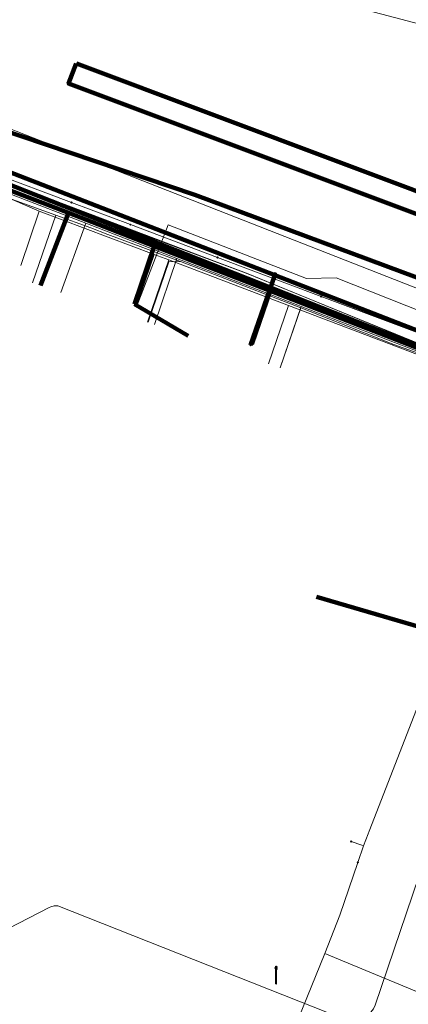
# Model space of a CAD drawing. Extents: x 152558 to 154479, y 462974 to 463683.
# Tile 117 of 256: x 153073 to 153091, y 463614 to 463660. Entities that reach past the tile are written whole.
import ezdxf
from ezdxf.lldxf.tags import DXFTag

# ---------------------------------------------------------------- set-up
doc = ezdxf.new("R2010")
doc.units = 0
doc.header["$LTSCALE"] = 0.2
doc.layers.get('0').update_dxf_attribs({"linetype": 'CONTINUOUS'})
for name, color, linetype, lineweight in [('B-RO-KL-DATA_COAXIAAL_17_ZIGGO BV-G', 90, 'KL-DATA-N', 18), ('B-RO-KL-DATA_COAXIAAL_7_ZIGGO BV-G', 90, 'KL-DATA-N', 18), ('B-RO-KL-DATA_DUCT_ZIGGO BV-G', 90, 'CONTINUOUS', 100), ('B-RO-KL-DATA_EUROFIBER NEDERLAND BV-G', 90, 'KL-DATA-N', 18), ('B-RO-KL-DATA_HULPSTUK_KPN BV-S', 90, 'CONTINUOUS', 25), ('B-RO-KL-DATA_HULPSTUK_REGGEFIBER OPERATOR BV-S', 90, 'CONTINUOUS', 25), ('B-RO-KL-DATA_KABELBED_KPN BV-G', 90, 'CONTINUOUS', 100), ('B-RO-KL-DATA_KABELBED_ZIGGO BV-G', 90, 'CONTINUOUS', 100), ('B-RO-KL-DATA_REGGEFIBER OPERATOR BV-G', 90, 'KL-DATA-N', 18), ('B-RO-KL-DATA_STEDIN NETBEHEER BV-G', 90, 'KL-DATA-N', 18), ('B-RO-KL-ET_LS_400 V_STEDIN NETBEHEER BV-G', 190, 'KL-LS-N', 18), ('B-RO-KL-ET_LS_GEMEENTE AMERSFOORT-S', 190, 'CONTINUOUS', 25), ('B-RO-KL-ET_LS_KABELBED_GEMEENTE AMERSFOORT-G', 190, 'CONTINUOUS', 100), ('B-RO-KL-GAS_LD_PE_32_0.1 BAR_STEDIN NETBEHEER BV-G', 50, 'KL-GAS-LD-N', 18), ('B-RO-KL-GAS_LD_PE_40_0.1 BAR_STEDIN NETBEHEER BV-G', 50, 'KL-GAS-LD-N', 18), ('B-RO-KL-GAS_LD_PVC_160_0.1 BAR_STEDIN NETBEHEER BV-G', 50, 'KL-GAS-LD-N', 18), ('B-RO-KL-WATER_150_VITENS-G', 170, 'KL-WATER-N', 18), ('B-RO-KL-WATER_HULPSTUK_VITENS-S', 170, 'CONTINUOUS', 25)]:
    doc.layers.add(name, color=color, linetype=linetype, lineweight=lineweight)
doc.styles.add('NLCS-ISO', font='NLCS-ISO.ttf')
tags = doc.linetypes.add('KL-DATA-N', pattern='A,4,-1,[101,NLCS.SHX,S=0.5,R=0,X=0,Y=0],-1,4,-1,["D",Standard,S=1,R=0,X=-0.25,Y=-0.5],-1.5', length=12.5).pattern_tags.tags
tags[18] = DXFTag(74, 10)
tags = doc.linetypes.add('KL-GAS-LD-N', pattern='A,4,-1,[69,NLCS.SHX,S=0.5,R=0,X=0,Y=0],-1,4,-1,["L",Standard,S=1,R=0,X=0.25,Y=-0.5],-2', length=13).pattern_tags.tags
tags[18] = DXFTag(74, 10)
tags = doc.linetypes.add('KL-LS-N', pattern='A,4,-1,[103,NLCS.SHX,S=0.75,R=0,X=0,Y=0],-1,4,-1,["L",Standard,S=1,R=0,X=0,Y=-0.5],-2', length=13).pattern_tags.tags
tags[18] = DXFTag(74, 10)
doc.linetypes.add('KL-WATER-N', pattern='A,7,-0.5,[168,NLCS.SHX,S=0.75,R=0,X=0.75,Y=0],-2', length=9.5)

# ---------------------------------------------------------------- blocks, each defined once
blk = doc.blocks.new('SKL-WTB_HULP_OVERIG-SO')
at = {"color": 0, "linetype": 'ByBlock', "lineweight": 18}
for points in [[(-0.14, 0.14), (0.14, -0.14)], [(0.14, 0.14), (-0.14, -0.14)]]:
    blk.add_lwpolyline(points, dxfattribs=at)
at = {"color": 0, "linetype": 'ByBlock', "lineweight": 18, "style": 'NLCS-ISO', "flags": 1}
for tag, p in [('TYPE', (1.5, 0)), ('OMSCHRIJVING', (1.5, -3)), ('LABEL', (1.5, -1.5))]:
    blk.add_attdef(tag, p, '', height=1, dxfattribs=at)
blk = doc.blocks.new('SKL-WTB_HULP_MOF-SO')
at = {"linetype": 'ByBlock', "lineweight": 18}
h = blk.add_hatch(color=0, dxfattribs=at)
h.dxf.hatch_style = 1
h.paths.add_polyline_path([(-0.5625, 0, 1), (0.5625, 0, 1)])
at = {"color": 0, "linetype": 'ByBlock', "lineweight": 18}
blk.add_circle((0, 0), 0.5625, dxfattribs=at)
at = {"color": 0, "linetype": 'ByBlock', "lineweight": 18, "style": 'NLCS-ISO', "flags": 1}
for tag, p in [('TYPE', (1.5, 0)), ('OMSCHRIJVING', (1.5, -3)), ('LABEL', (1.5, -1.5))]:
    blk.add_attdef(tag, p, '', height=1, dxfattribs=at)
blk = doc.blocks.new('SKL-ET_LS_MAST-SO')
for p, q in [((-0.05, 2.07), (0.05, 2.07)), ((-0.05, -2), (0.05, -2))]:
    blk.add_line(p, q)
for points in [[(-0.18, 1.76), (-0.22, 1.76), (-0.22, 1.84), (-0.18, 1.84), (-0.18, 1.79)], [(-0.18, 1.49), (-0.22, 1.49), (-0.22, 1.57), (-0.18, 1.57), (-0.18, 1.52)], [(-0.18, 1.79), (-0.05, 1.79)], [(-0.18, 1.76), (-0.05, 1.76)], [(-0.18, 1.52), (-0.05, 1.52)], [(-0.18, 1.49), (-0.05, 1.49)], [(-0.05, -2), (-0.05, 2.07)], [(0.05, -2), (0.05, 2.07)], [(0.18, 1.92), (0.05, 1.92)], [(0.18, 1.89), (0.05, 1.89)], [(0.18, 1.66), (0.05, 1.66)], [(0.18, 1.63), (0.05, 1.63)], [(0.18, 1.39), (0.05, 1.39)], [(0.18, 1.36), (0.05, 1.36)], [(0.18, 1.89), (0.22, 1.89), (0.22, 1.97), (0.18, 1.97), (0.18, 1.92)], [(0.18, 1.63), (0.22, 1.63), (0.22, 1.71), (0.18, 1.71), (0.18, 1.66)], [(0.18, 1.36), (0.22, 1.36), (0.22, 1.44), (0.18, 1.44), (0.18, 1.39)]]:
    blk.add_lwpolyline(points)

msp = doc.modelspace()

# ---------------------------------------------------------------- linework, layer by layer
at = {"layer": 'B-RO-KL-DATA_COAXIAAL_17_ZIGGO BV-G', "flags": 128}
msp.add_lwpolyline([(153160.016, 463588.509), (153159.218, 463588.664), (153159.199, 463588.566), (153159.167, 463588.403), (153158.909, 463587.097), (153158.866, 463586.877), (153157.308, 463578.986), (153157.296, 463578.988), (153157.067, 463579.034), (153156.817, 463579.084), (153151.914, 463580.054), (153151.244, 463580.186), (153151.03, 463580.228), (153151.095, 463580.542), (153151.136, 463580.742), (153151.344, 463580.701), (153151.942, 463583.771), (153152.64, 463587.358), (153152.645, 463587.386), (153154.022, 463594.355), (153155.253, 463600.593), (153155.216, 463600.6), (153155.538, 463602.168), (153158.885, 463618.455), (153157.938, 463618.814), (153157.763, 463618.88), (153157.758, 463618.882), (153154.011, 463620.303), (153153.73, 463620.409), (153144.478, 463624.001), (153139.625, 463625.885), (153139.441, 463625.956), (153134.037, 463628.036), (153132.731, 463628.539), (153122.855, 463632.34), (153122.758, 463632.09), (153119.632, 463633.301), (153119.727, 463633.546), (153112.624, 463636.304), (153112.527, 463636.054), (153112.246, 463636.163), (153111.757, 463636.64), (153111.158, 463637.226), (153104.683, 463639.638), (153099.058, 463641.733), (153097.654, 463642.256), (153095.211, 463643.166), (153095.179, 463643.064), (153094.01, 463643.517), (153090.734, 463644.785), (153084.809, 463647.079), (153079.428, 463649.162), (153075.435, 463650.707), (153072.718, 463651.759), (153070.344, 463652.652), (153069.041, 463653.142), (153066.3, 463654.118), (153063.215, 463655.216), (153060.805, 463656.024), (153055.349, 463657.279), (153055.057, 463657.346), (153052.416, 463657.909), (153047.476, 463658.962), (153045.781, 463659.323), (153039.816, 463660.345), (153038.302, 463660.518), (153034.515, 463660.95), (153030.771, 463661.662), (153029.51, 463661.902), (153026.598, 463662.456), (153025.807, 463662.606), (153022.86, 463662.421), (153016.207, 463661.917), (153010.568, 463661.49), (153009.717, 463661.426), (153008.897, 463676.179), (153011.629, 463677.639), (153011.189, 463681.119), (153011.053, 463682.194)], dxfattribs=at)
at = {"layer": 'B-RO-KL-DATA_COAXIAAL_7_ZIGGO BV-G', "flags": 128}
for points in [[(153046.608, 463655.188), (153047.476, 463658.962), (153052.416, 463657.909), (153055.057, 463657.346), (153055.349, 463657.279), (153060.805, 463656.024), (153063.215, 463655.216), (153066.3, 463654.118), (153069.041, 463653.142), (153070.344, 463652.652), (153072.718, 463651.759), (153075.435, 463650.707), (153079.428, 463649.162), (153084.809, 463647.079), (153090.734, 463644.785), (153094.01, 463643.517), (153095.179, 463643.064), (153095.832, 463642.811), (153097.326, 463642.232), (153096.195, 463638.908), (153095.264, 463639.273)], [(153046.608, 463655.188), (153047.476, 463658.962), (153052.416, 463657.909), (153055.057, 463657.346), (153055.349, 463657.279), (153060.805, 463656.024), (153063.215, 463655.216), (153066.3, 463654.118), (153069.041, 463653.142), (153070.344, 463652.652), (153072.718, 463651.759), (153075.435, 463650.707), (153079.428, 463649.162), (153084.809, 463647.079), (153090.734, 463644.785), (153094.01, 463643.517), (153095.179, 463643.064), (153095.832, 463642.811), (153097.326, 463642.232), (153096.195, 463638.908), (153095.264, 463639.273)], [(153046.608, 463655.188), (153047.476, 463658.962), (153052.416, 463657.909), (153055.057, 463657.346), (153055.349, 463657.279), (153060.805, 463656.024), (153063.215, 463655.216), (153066.3, 463654.118), (153069.041, 463653.142), (153070.344, 463652.652), (153072.718, 463651.759), (153075.435, 463650.707), (153079.428, 463649.162), (153084.809, 463647.079), (153090.734, 463644.785), (153094.01, 463643.517), (153095.179, 463643.064), (153095.832, 463642.811), (153097.326, 463642.232), (153096.195, 463638.908), (153095.264, 463639.273)], [(153046.608, 463655.188), (153047.476, 463658.962), (153052.416, 463657.909), (153055.057, 463657.346), (153055.349, 463657.279), (153060.805, 463656.024), (153063.215, 463655.216), (153066.3, 463654.118), (153069.041, 463653.142), (153070.344, 463652.652), (153072.718, 463651.759), (153075.435, 463650.707), (153079.428, 463649.162), (153084.809, 463647.079), (153090.734, 463644.785), (153094.01, 463643.517), (153095.179, 463643.064), (153095.832, 463642.811), (153097.326, 463642.232), (153096.195, 463638.908), (153095.264, 463639.273)], [(153046.608, 463655.188), (153047.476, 463658.962), (153052.416, 463657.909), (153055.057, 463657.346), (153055.349, 463657.279), (153060.805, 463656.024), (153063.215, 463655.216), (153066.3, 463654.118), (153069.041, 463653.142), (153070.344, 463652.652), (153072.718, 463651.759), (153075.435, 463650.707), (153079.428, 463649.162), (153084.809, 463647.079), (153090.734, 463644.785), (153094.01, 463643.517), (153095.179, 463643.064), (153095.832, 463642.811), (153097.326, 463642.232), (153096.195, 463638.908), (153095.264, 463639.273)], [(153065.252, 463651.037), (153066.3, 463654.118), (153069.041, 463653.142), (153070.344, 463652.652), (153072.718, 463651.759), (153075.435, 463650.707), (153079.428, 463649.162), (153084.809, 463647.079), (153090.734, 463644.785), (153094.01, 463643.517), (153095.179, 463643.064), (153095.832, 463642.811), (153097.326, 463642.232), (153096.195, 463638.908), (153095.264, 463639.273)], [(153067.993, 463649.467), (153068.09, 463649.751), (153069.226, 463649.365), (153070.344, 463652.652), (153072.718, 463651.759), (153075.435, 463650.707), (153079.428, 463649.162), (153084.809, 463647.079), (153090.734, 463644.785), (153094.01, 463643.517), (153095.179, 463643.064), (153095.832, 463642.811), (153097.326, 463642.232), (153096.195, 463638.908), (153095.264, 463639.273)], [(153095.264, 463639.273), (153096.195, 463638.908), (153097.326, 463642.232), (153095.832, 463642.811), (153095.179, 463643.064), (153094.01, 463643.517), (153090.734, 463644.785), (153084.809, 463647.079), (153079.428, 463649.162), (153075.435, 463650.707), (153074.131, 463647.338)], [(153095.264, 463639.273), (153096.195, 463638.908), (153097.326, 463642.232), (153095.832, 463642.811), (153095.179, 463643.064), (153094.01, 463643.517), (153090.734, 463644.785), (153084.809, 463647.079), (153079.428, 463649.162), (153078.509, 463646.461), (153081, 463645)], [(153095.264, 463639.273), (153096.195, 463638.908), (153097.326, 463642.232), (153095.832, 463642.811), (153095.179, 463643.064), (153094.01, 463643.517), (153090.734, 463644.785), (153084.809, 463647.079), (153083.967, 463644.605)]]:
    msp.add_lwpolyline(points, dxfattribs=at)
at = {"layer": 'B-RO-KL-DATA_DUCT_ZIGGO BV-G', "flags": 128}
for points in [[(153158.885, 463618.455), (153157.938, 463618.814), (153154.011, 463620.303), (153144.478, 463624.001), (153139.625, 463625.885), (153134.037, 463628.036), (153132.731, 463628.539), (153122.855, 463632.34), (153122.758, 463632.09), (153119.632, 463633.301), (153119.727, 463633.546), (153112.624, 463636.304), (153112.527, 463636.054), (153112.246, 463636.163), (153111.158, 463637.226), (153095.211, 463643.166), (153094.049, 463643.599), (153067.211, 463654.171)], [(153067.211, 463654.171), (153094.049, 463643.599), (153095.211, 463643.166), (153111.158, 463637.226), (153112.246, 463636.163), (153112.527, 463636.054), (153112.624, 463636.304), (153119.727, 463633.546), (153119.632, 463633.301), (153122.758, 463632.09), (153122.855, 463632.34), (153132.731, 463628.539), (153134.037, 463628.036), (153139.625, 463625.885), (153144.478, 463624.001), (153154.011, 463620.303), (153157.938, 463618.814), (153158.885, 463618.455)], [(153151.011, 463621.14), (153144.367, 463623.715), (153144.478, 463624.001), (153139.625, 463625.885), (153134.037, 463628.036), (153132.731, 463628.539), (153122.855, 463632.34), (153122.758, 463632.09), (153119.632, 463633.301), (153119.727, 463633.546), (153112.624, 463636.304), (153112.527, 463636.054), (153112.246, 463636.163), (153111.158, 463637.226), (153095.211, 463643.166), (153094.049, 463643.599), (153067.211, 463654.171)], [(153158.885, 463618.455), (153157.938, 463618.814), (153154.011, 463620.303), (153144.478, 463624.001), (153139.625, 463625.885), (153134.037, 463628.036), (153132.731, 463628.539), (153122.855, 463632.34), (153122.758, 463632.09), (153119.632, 463633.301), (153119.727, 463633.546), (153112.624, 463636.304), (153112.527, 463636.054), (153112.246, 463636.163), (153111.158, 463637.226), (153095.211, 463643.166), (153095.179, 463643.064), (153094.01, 463643.517), (153084.809, 463647.079), (153079.428, 463649.162), (153075.435, 463650.707), (153070.344, 463652.652)], [(153070.344, 463652.652), (153075.435, 463650.707), (153079.428, 463649.162), (153084.809, 463647.079), (153094.01, 463643.517), (153095.179, 463643.064), (153095.211, 463643.166), (153111.158, 463637.226), (153112.246, 463636.163), (153112.527, 463636.054), (153112.624, 463636.304), (153119.727, 463633.546), (153119.632, 463633.301), (153122.758, 463632.09), (153122.855, 463632.34), (153132.731, 463628.539), (153134.037, 463628.036), (153139.625, 463625.885), (153144.478, 463624.001), (153154.011, 463620.303), (153157.938, 463618.814), (153158.885, 463618.455), (153155.538, 463602.168)], [(153070.344, 463652.652), (153075.435, 463650.707), (153079.428, 463649.162), (153084.809, 463647.079), (153094.01, 463643.517), (153095.179, 463643.064), (153095.211, 463643.166), (153111.158, 463637.226), (153112.246, 463636.163), (153112.527, 463636.054), (153112.624, 463636.304), (153119.727, 463633.546), (153119.632, 463633.301), (153122.758, 463632.09), (153122.855, 463632.34), (153132.731, 463628.539), (153134.037, 463628.036), (153139.625, 463625.885), (153144.478, 463624.001), (153154.011, 463620.303), (153157.938, 463618.814), (153158.885, 463618.455), (153155.538, 463602.168)], [(153070.344, 463652.652), (153075.435, 463650.707), (153079.428, 463649.162), (153084.809, 463647.079), (153094.01, 463643.517), (153095.179, 463643.064), (153095.211, 463643.166), (153111.158, 463637.226), (153112.246, 463636.163), (153112.527, 463636.054), (153112.624, 463636.304), (153119.727, 463633.546), (153119.632, 463633.301), (153122.758, 463632.09), (153122.855, 463632.34), (153132.731, 463628.539), (153134.037, 463628.036), (153139.625, 463625.885), (153144.478, 463624.001), (153154.011, 463620.303), (153157.938, 463618.814)], [(153157.938, 463618.814), (153154.011, 463620.303), (153144.478, 463624.001), (153139.625, 463625.885), (153134.037, 463628.036), (153132.731, 463628.539), (153122.855, 463632.34), (153122.758, 463632.09), (153119.632, 463633.301), (153119.727, 463633.546), (153112.624, 463636.304), (153112.527, 463636.054), (153112.246, 463636.163), (153111.158, 463637.226), (153095.211, 463643.166), (153095.179, 463643.064), (153094.01, 463643.517), (153084.809, 463647.079), (153079.428, 463649.162), (153075.435, 463650.707), (153070.344, 463652.652)], [(153157.938, 463618.814), (153154.011, 463620.303), (153144.478, 463624.001), (153139.625, 463625.885), (153134.037, 463628.036), (153132.731, 463628.539), (153122.855, 463632.34), (153122.758, 463632.09), (153119.632, 463633.301), (153119.727, 463633.546), (153112.624, 463636.304), (153112.527, 463636.054), (153112.246, 463636.163), (153111.158, 463637.226), (153095.211, 463643.166), (153095.179, 463643.064), (153094.01, 463643.517), (153084.809, 463647.079), (153079.428, 463649.162), (153075.435, 463650.707), (153070.344, 463652.652)], [(153157.938, 463618.814), (153154.011, 463620.303), (153144.478, 463624.001), (153139.625, 463625.885), (153134.037, 463628.036), (153132.731, 463628.539), (153122.855, 463632.34), (153122.758, 463632.09), (153119.632, 463633.301), (153119.727, 463633.546), (153112.624, 463636.304), (153112.527, 463636.054), (153112.246, 463636.163), (153111.158, 463637.226), (153095.211, 463643.166), (153095.179, 463643.064), (153094.01, 463643.517), (153084.809, 463647.079), (153079.428, 463649.162), (153075.435, 463650.707), (153070.344, 463652.652)], [(153157.938, 463618.814), (153154.011, 463620.303), (153144.478, 463624.001), (153139.625, 463625.885), (153134.037, 463628.036), (153132.731, 463628.539), (153122.855, 463632.34), (153122.758, 463632.09), (153119.632, 463633.301), (153119.727, 463633.546), (153112.624, 463636.304), (153112.527, 463636.054), (153112.246, 463636.163), (153111.158, 463637.226), (153095.211, 463643.166), (153095.179, 463643.064), (153094.01, 463643.517), (153084.809, 463647.079), (153079.428, 463649.162), (153075.435, 463650.707), (153070.344, 463652.652)]]:
    msp.add_lwpolyline(points, dxfattribs=at)
at = {"layer": 'B-RO-KL-DATA_EUROFIBER NEDERLAND BV-G', "flags": 128}
msp.add_lwpolyline([(153121.5, 463384.9), (153118.7, 463385.3), (153112.3, 463387), (153111.1, 463387.4), (153110.2, 463388.1), (153110.6, 463390.3), (153112.1, 463396.3), (153113.1, 463402.8), (153113.3, 463406.2), (153112.9, 463407.3), (153112.9, 463413.6), (153112, 463421.3), (153109.9, 463428.3), (153107.1, 463435.7), (153103.8, 463442.4), (153099.1, 463449.1), (153096, 463452.3), (153095, 463454.7), (153091.2, 463458.4), (153090.7, 463459.4), (153088.4, 463461), (153067.9, 463474.2), (153053.1, 463483.3), (153038.5, 463492.6), (153043.8, 463501), (153043.8, 463501.4), (153037.9, 463505.5), (153029.7, 463510.5), (153009.1, 463523.3), (153002.1, 463528), (152977.7, 463543.5), (152974.3, 463546.2), (152971.2, 463550.5), (152969, 463555.7), (152968.3, 463559.4), (152966.8, 463570.2), (152964.1, 463591.5), (152962.6, 463604.2), (152960.9, 463617.6), (152960.6, 463619.3), (152959.2, 463630.8), (152957.4, 463644.6), (152957.3, 463646.4), (152961.1, 463649), (152966, 463650.4), (152979, 463654.6), (152994.9, 463659.6), (152998.1, 463658.9), (153005.8, 463659.7), (153008.3, 463661), (153013.2, 463661.1), (153014.8, 463661.3), (153017.6, 463662.4), (153026.3, 463662.8), (153030.7, 463662.6), (153037.6, 463661.8), (153046.8, 463660.4), (153057.3, 463657.7), (153068.9, 463653.5), (153083.7, 463647.9), (153094.5, 463643.5), (153097.3, 463642.9), (153103.9, 463640.4), (153111.5, 463636.9), (153126.6, 463631.2), (153152.7, 463621), (153154.4, 463620.5), (153156.3, 463619.7), (153157.9, 463618.3), (153158.4, 463617.1), (153158, 463614.3), (153158, 463614), (153158.3, 463613.7), (153163.5, 463612.2), (153164.6, 463612.6), (153165.6, 463614.8), (153167, 463615.6), (153168.6, 463615.3), (153187.9, 463610), (153271.4, 463587.6), (153289.4, 463583), (153318.1, 463575.1), (153319.2, 463574.9), (153319.4, 463573.8), (153318.8, 463570), (153319.2, 463569.4), (153320, 463569.1), (153326.4, 463567.3), (153327, 463568.4), (153327.6, 463571.1), (153329, 463572.2), (153329.4, 463572.2), (153356.9, 463564.7), (153365.6, 463562.5), (153366, 463562.5), (153368.7, 463561.9), (153371.2, 463561), (153372.2, 463560.9), (153381.9, 463558.3), (153386.8, 463556.9), (153429.8, 463545.3), (153435.7, 463543.5), (153486.6, 463529.8), (153500.6, 463525.9), (153520.2, 463521), (153578.3, 463505.3), (153611.1, 463496.7), (153617.8, 463494.8), (153679.4, 463478.2), (153685.9, 463476.3), (153687.1, 463475), (153687.5, 463473.8), (153686.8, 463471.6), (153686.4, 463469.8), (153686.8, 463469.3), (153687.4, 463470.1), (153687.5, 463472.1), (153692.084, 463495.773)], dxfattribs=at)
at = {"layer": 'B-RO-KL-DATA_KABELBED_KPN BV-G', "flags": 128}
for points in [[(153039.036, 463662.193), (153050.717, 463660.111), (153055.745, 463658.834), (153059.496, 463657.717), (153063.527, 463656.166), (153074.79, 463651.793), (153085.027, 463647.819), (153092.331, 463644.983), (153093.976, 463644.342)], [(153165.177, 463619.124), (153154.707, 463622.925), (153153.357, 463623.463), (153134.648, 463630.921), (153128.944, 463633.088), (153113.406, 463639.145), (153098.894, 463644.781), (153094.739, 463646.48), (153093.087, 463647.156), (153081.305, 463651.544), (153063.948, 463657.396)], [(153085.027, 463647.819), (153083.903, 463644.562)]]:
    msp.add_lwpolyline(points, dxfattribs=at)
at = {"layer": 'B-RO-KL-DATA_KABELBED_ZIGGO BV-G', "flags": 128}
for points in [[(153067.211, 463654.171), (153094.049, 463643.599)], [(153075.435, 463650.707), (153070.344, 463652.652)], [(153075.435, 463650.707), (153074.131, 463647.338)], [(153079.428, 463649.162), (153075.435, 463650.707)], [(153079.428, 463649.162), (153078.509, 463646.461)], [(153084.809, 463647.079), (153079.428, 463649.162)], [(153084.809, 463647.079), (153083.967, 463644.605)], [(153094.01, 463643.517), (153084.809, 463647.079)], [(153078.509, 463646.461), (153081, 463645)], [(153096.195, 463638.908), (153093.493, 463630.969), (153086.964, 463632.866)]]:
    msp.add_lwpolyline(points, dxfattribs=at)
at = {"layer": 'B-RO-KL-DATA_REGGEFIBER OPERATOR BV-G', "flags": 128}
for points in [[(153140, 463381), (153138.4, 463380.7), (153121.4, 463384.1), (153118.7, 463385.3), (153117.1, 463385.7), (153112.3, 463387), (153111.1, 463387.4), (153110.2, 463388.1), (153110.6, 463390.3), (153112.1, 463396.3), (153112.9, 463401.5), (153113.1, 463402.8), (153113.3, 463406.2), (153112.9, 463407.3), (153112.9, 463411.3), (153112.9, 463413.6), (153112, 463421.3), (153109.9, 463428.3), (153107.4, 463434.8), (153107.1, 463435.7), (153103.8, 463442.4), (153103.5, 463442.9), (153099.1, 463449.1), (153096.6, 463452.6), (153095, 463454.7), (153092.7, 463456.9), (153091.2, 463458.4), (153090.7, 463459.4), (153088.4, 463461), (153082.5, 463464.8), (153082.1, 463465.1), (153076.7, 463468.6), (153069.4, 463473.2), (153067.6, 463473.8), (153060.6, 463478.7), (153053.1, 463483.3), (153044.5, 463488.8), (153038.5, 463492.6), (153038.9, 463493.3), (153043.2, 463500), (153043.8, 463501), (153043.8, 463501.4), (153040.5, 463503.7), (153037.9, 463505.5), (153029.7, 463510.5), (153009.1, 463523.3), (153002.1, 463528), (152991.4, 463534.8), (152977.7, 463543.5), (152974.3, 463546.2), (152971.2, 463550.5), (152969, 463555.7), (152968.3, 463559.4), (152966.8, 463570.2), (152966.5, 463572.7), (152966, 463577), (152965.4, 463581.3), (152964.9, 463585.6), (152964.4, 463589.9), (152964.1, 463591.5), (152962.6, 463604.2), (152960.7, 463618.5), (152960.6, 463619.3), (152959.1, 463631.7), (152958.8, 463633.6), (152957.4, 463644.6), (152957.4, 463645.5), (152957.3, 463646.4), (152957.8, 463646.6), (152959.3, 463646.9), (152959.9, 463647), (152960.4, 463646.6), (152960.4, 463646.9), (152960.4, 463648.3), (152961.1, 463649), (152966, 463650.4), (152979, 463654.6), (152994.9, 463659.6), (152996, 463659.4), (152998.1, 463658.9), (153003.5, 463659.5), (153005.8, 463659.7), (153008.3, 463661), (153013.2, 463661.1), (153014.8, 463661.3), (153017.6, 463662.4), (153026.3, 463662.8), (153030.8, 463662.5), (153037.6, 463661.8), (153046.8, 463660.4), (153057.3, 463657.7), (153063.3, 463655.5), (153083.7, 463647.9), (153094.5, 463643.5), (153096.2, 463643.1), (153097.3, 463642.9), (153098.1, 463642.6), (153103.9, 463640.4), (153106.4, 463639.2), (153113, 463636.4), (153130.3, 463629.7), (153146.5, 463623.4), (153152.7, 463621), (153154.4, 463620.5), (153156.3, 463619.7), (153156.6, 463619.4), (153157.9, 463618.3), (153158.4, 463617.1), (153158, 463614.3), (153158, 463614), (153158.3, 463613.7), (153163.5, 463612.2), (153164.6, 463612.6), (153165.6, 463614.8), (153167, 463615.6), (153168.6, 463615.3), (153187.9, 463610), (153209.5, 463604.2), (153244.2, 463594.8), (153247.7, 463593.9), (153272.9, 463587.2), (153287.4, 463583.5), (153310.9, 463577.1), (153318.1, 463575.1), (153319.2, 463574.9), (153319.4, 463573.8), (153319, 463571.1), (153318.8, 463570), (153319.2, 463569.4), (153320, 463569.1), (153325.9, 463567.4), (153326.4, 463567.3), (153326.7, 463567.9), (153327, 463568.4), (153327.6, 463571.1), (153329, 463572.2), (153329.4, 463572.2), (153331.9, 463571.6), (153353.8, 463565.6), (153365.6, 463562.5), (153366, 463562.5), (153368.7, 463561.9), (153371.2, 463561), (153372.2, 463560.9), (153381.9, 463558.3), (153386.8, 463556.9), (153387.6, 463556.7), (153411.5, 463550.2), (153432.6, 463544.5), (153435.7, 463543.5), (153444.9, 463541), (153459.6, 463537.1), (153486.6, 463529.8), (153494.7, 463527.5), (153500.6, 463525.9), (153520.2, 463521), (153536.3, 463516.6), (153578.3, 463505.3), (153611.1, 463496.7), (153617.8, 463494.8), (153629.3, 463491.7), (153642.5, 463488.1), (153659.8, 463483.5), (153679.4, 463478.2), (153685.9, 463476.3), (153687.1, 463475), (153687.5, 463473.8), (153686.8, 463471.8), (153686.8, 463471.6), (153686.4, 463469.8), (153686.8, 463469.3), (153687.4, 463470.1), (153687.5, 463472.1), (153692.127, 463495.761)], [(152960.424, 463646.613), (152960.382, 463646.919), (152960.387, 463648.292), (152961.093, 463648.992), (152966.016, 463650.43), (152979.009, 463654.613), (152994.903, 463659.601), (152995.976, 463659.401), (152998.14, 463658.941), (153003.532, 463659.463), (153005.83, 463659.668), (153008.27, 463660.96), (153013.193, 463661.138), (153014.831, 463661.305), (153017.634, 463662.448), (153025.807, 463662.758), (153030.781, 463662.546), (153037.643, 463661.815), (153046.75, 463660.369), (153057.305, 463657.727), (153063.331, 463655.537), (153083.706, 463647.908), (153094.482, 463643.49), (153096.195, 463643.148), (153097.349, 463642.934), (153098.13, 463642.589), (153103.892, 463640.37), (153106.377, 463639.166), (153113.02, 463636.364), (153130.264, 463629.722), (153146.511, 463623.357), (153152.661, 463620.953), (153154.379, 463620.501), (153156.348, 463619.651), (153156.645, 463619.428), (153157.921, 463618.302), (153158.37, 463617.084), (153157.95, 463614.251), (153157.964, 463613.964), (153158.254, 463613.73), (153163.497, 463612.211), (153164.556, 463612.642), (153165.61, 463614.792), (153166.976, 463615.553), (153168.62, 463615.346), (153187.887, 463609.995), (153209.539, 463604.216), (153244.237, 463594.807), (153247.694, 463593.874), (153272.928, 463587.202), (153287.371, 463583.473), (153310.915, 463577.068), (153318.147, 463575.14), (153319.16, 463574.891), (153319.36, 463573.785), (153318.965, 463571.075), (153318.834, 463569.999), (153319.216, 463569.358), (153320.047, 463569.065), (153325.92, 463567.433), (153326.396, 463567.308)], [(153069.145, 463652.9), (153074.074, 463650.791)], [(153073.215, 463648.267), (153074.074, 463650.791)], [(153074.074, 463650.791), (153079.423, 463648.778)], [(153078.622, 463646.423), (153079.423, 463648.778)], [(153079.423, 463648.778), (153080.102, 463648.524)], [(153079.118, 463645.634), (153080.102, 463648.524)], [(153080.102, 463648.524), (153085.665, 463646.401)], [(153078.6, 463646.4), (153078.622, 463646.423)], [(153084.742, 463643.691), (153085.665, 463646.401)], [(153085.665, 463646.401), (153098.189, 463641.653)], [(153089.157, 463621.31), (153089.369, 463621.855), (153089.422, 463621.992), (153095.739, 463638.231), (153097.691, 463641.304), (153098.687, 463642.001), (153103.997, 463640.083), (153108.833, 463638.279), (153109.902, 463637.336), (153117.37, 463634.428), (153119.387, 463633.646), (153126.079, 463631.071), (153129.458, 463629.849), (153136.445, 463627.052), (153138.958, 463626.111), (153147.5, 463622.794), (153149.317, 463622.169), (153155.961, 463619.59)], [(153089.157, 463621.31), (153089.369, 463621.855), (153089.422, 463621.992), (153095.739, 463638.231), (153097.691, 463641.304), (153098.189, 463641.653)], [(153087.353, 463616.3), (153088.055, 463618.086), (153088.894, 463620.536), (153089.157, 463621.31)], [(153088.575, 463621.502), (153089.07, 463621.339), (153089.157, 463621.31)], [(153088.575, 463621.502), (153089.07, 463621.339), (153089.157, 463621.31)], [(153088.894, 463620.536), (153089.157, 463621.31)], [(153061.443, 463550.507), (153080.155, 463598.026), (153080.899, 463599.908), (153083.104, 463605.51), (153084.625, 463609.372), (153084.905, 463610.285), (153087.353, 463616.3), (153088.055, 463618.086), (153088.894, 463620.536)], [(153080.381, 463598.595), (153080.898, 463599.909), (153083.104, 463605.51), (153084.625, 463609.372), (153084.905, 463610.285), (153087.353, 463616.3)], [(153087.353, 463616.3), (153091.43, 463614.611), (153096.585, 463612.462), (153097.226, 463612.101), (153095.853, 463608.535)]]:
    msp.add_lwpolyline(points, dxfattribs=at)
at = {"layer": 'B-RO-KL-DATA_STEDIN NETBEHEER BV-G', "flags": 128}
msp.add_lwpolyline([(153106.556, 463654.18), (153096.306, 463658.279), (153086.351, 463660.906)], dxfattribs=at)
at = {"layer": 'B-RO-KL-ET_LS_400 V_STEDIN NETBEHEER BV-G', "flags": 128}
for points in [[(152992.385, 463658.146), (152996.347, 463660.086), (153008.222, 463661.312), (153011.979, 463661.324), (153013.733, 463661.33), (153015.002, 463661.334), (153017.98, 463661.344), (153020.27, 463661.351), (153021.227, 463661.414), (153023.625, 463661.575), (153024.74, 463661.65), (153026.356, 463661.759), (153030.041, 463661.409), (153033.58, 463661.024), (153036.76, 463660.639), (153037.845, 463660.5), (153039.304, 463660.361), (153040.708, 463660.206), (153043.126, 463659.885), (153044.543, 463659.669), (153046.142, 463659.396), (153047.58, 463659.127), (153048.852, 463658.867), (153050.592, 463658.485), (153052.35, 463658.061), (153052.764, 463657.956), (153052.775, 463657.953), (153054.082, 463657.608), (153056.016, 463657.058), (153057.324, 463656.661), (153058.721, 463656.212), (153061.36, 463655.314), (153063.613, 463654.555), (153065.978, 463653.744), (153071.436, 463651.828), (153071.867, 463651.674), (153074.843, 463650.6), (153076.47, 463650.004), (153077.267, 463649.709), (153080.638, 463648.449), (153082.225, 463647.847), (153086.236, 463646.3), (153088.845, 463645.275), (153089.064, 463645.188), (153089.283, 463645.101), (153090.567, 463644.589), (153099.578, 463641.389), (153105.716, 463639.182), (153106.675, 463641.699), (153106.818, 463641.644)], [(153052.663, 463658.497), (153059.186, 463656.903), (153059.52, 463656.852), (153059.802, 463656.852), (153060.094, 463656.895), (153063.641, 463657.677), (153063.857, 463657.701), (153064.075, 463657.701), (153064.304, 463657.675), (153064.528, 463657.623), (153069.832, 463655.737), (153095.343, 463645.755), (153104.245, 463642.251)], [(153113.677, 463655.714), (153113.614, 463655.55), (153107.513, 463639.908), (153087.887, 463647.692), (153086.506, 463647.651), (153080.077, 463650.153), (153078.623, 463646.422)], [(153073.772, 463647.461), (153074.843, 463650.6)], [(153079.149, 463645.624), (153080.106, 463648.436), (153080.638, 463648.449)], [(153085.285, 463643.506), (153086.236, 463646.3)]]:
    msp.add_lwpolyline(points, dxfattribs=at)
at = {"layer": 'B-RO-KL-ET_LS_KABELBED_GEMEENTE AMERSFOORT-G', "flags": 128}
msp.add_lwpolyline([(153075.793, 463657.645), (153075.443, 463656.709), (153094.16, 463649.697), (153094.511, 463650.634), (153075.803, 463657.641)], dxfattribs=at)
at = {"layer": 'B-RO-KL-GAS_LD_PE_32_0.1 BAR_STEDIN NETBEHEER BV-G', "flags": 128}
msp.add_lwpolyline([(153079.433, 463645.527), (153080.475, 463648.59)], dxfattribs=at)
at = {"layer": 'B-RO-KL-GAS_LD_PE_40_0.1 BAR_STEDIN NETBEHEER BV-G', "flags": 128}
for points in [[(153075.089, 463647.012), (153076.237, 463650.226)], [(153085.285, 463643.506), (153086.256, 463646.358)], [(153055.856, 463608.814), (153074.534, 463618.431), (153074.612, 463618.468), (153074.776, 463618.51), (153074.945, 463618.511), (153088.23, 463613.262), (153088.42, 463613.205), (153088.618, 463613.182), (153088.816, 463613.193), (153089.009, 463613.24), (153089.191, 463613.32), (153089.356, 463613.431), (153089.498, 463613.569), (153089.614, 463613.73), (153089.7, 463613.909), (153098.721, 463640.458), (153098.744, 463640.685), (153098.73, 463640.924), (153098.679, 463641.153), (153098.584, 463641.344), (153098.438, 463641.545), (153098.247, 463641.724), (153098.04, 463641.865)]]:
    msp.add_lwpolyline(points, dxfattribs=at)
at = {"layer": 'B-RO-KL-GAS_LD_PVC_160_0.1 BAR_STEDIN NETBEHEER BV-G', "flags": 128}
msp.add_lwpolyline([(153015.447, 463662.099), (153016.149, 463662.146), (153019.143, 463662.234), (153021.608, 463662.149), (153021.909, 463662.139), (153022.245, 463662.127), (153022.772, 463662.109), (153025.146, 463661.96), (153026.347, 463661.884), (153030.541, 463661.556), (153033.559, 463661.264), (153034.973, 463661.107), (153037.712, 463660.761), (153038.408, 463660.664), (153040.674, 463660.329), (153043.537, 463659.858), (153046.86, 463659.233), (153049.429, 463658.697), (153052.015, 463658.115), (153052.956, 463657.883), (153054.091, 463657.604), (153056.894, 463656.873), (153059.498, 463656.14), (153062.39, 463655.269), (153064.208, 463654.683), (153064.757, 463654.502), (153066.807, 463653.809), (153068.597, 463653.174), (153069.107, 463652.977), (153071.693, 463651.979), (153076.237, 463650.226), (153078.122, 463649.498), (153080.475, 463648.59), (153082.138, 463647.948), (153086.096, 463646.42), (153086.256, 463646.358), (153090.598, 463644.683), (153098.04, 463641.865), (153106.757, 463638.565)], dxfattribs=at)
at = {"layer": 'B-RO-KL-WATER_150_VITENS-G', "flags": 128}
msp.add_lwpolyline([(153056.619, 463657.62), (153057.417, 463657.358), (153059.204, 463656.771), (153064.328, 463655.088), (153071.268, 463652.809), (153071.853, 463652.589), (153075.575, 463651.19), (153078.315, 463650.16), (153082.367, 463648.637), (153087.189, 463646.824), (153093.882, 463644.308), (153106.33, 463639.436)], dxfattribs=at)

# ---------------------------------------------------------------- block references
at = {"layer": 'B-RO-KL-DATA_HULPSTUK_KPN BV-S', "xscale": 0.2, "yscale": 0.2, "zscale": 0.2}
for name, p in [('SKL-WTB_HULP_MOF-SO', (153085.027, 463647.819)), ('SKL-WTB_HULP_OVERIG-SO', (153085.027, 463647.819)), ('SKL-WTB_HULP_OVERIG-SO', (153083.903, 463644.562))]:
    msp.add_blockref(name, p, dxfattribs=at)
at = {"layer": 'B-RO-KL-DATA_HULPSTUK_REGGEFIBER OPERATOR BV-S', "xscale": 0.2, "yscale": 0.2, "zscale": 0.2}
for p in [(153088.575, 463621.502), (153088.894, 463620.536)]:
    msp.add_blockref('SKL-WTB_HULP_OVERIG-SO', p, dxfattribs=at)
at = {"layer": 'B-RO-KL-ET_LS_GEMEENTE AMERSFOORT-S', "xscale": 0.2, "yscale": 0.2, "zscale": 0.2}
msp.add_blockref('SKL-ET_LS_MAST-SO', (153085.094, 463615.295), dxfattribs=at)
at = {"layer": 'B-RO-KL-WATER_HULPSTUK_VITENS-S', "xscale": 0.2, "yscale": 0.2, "zscale": 0.2}
for p in [(153075.575, 463651.19), (153078.315, 463650.16), (153082.367, 463648.637), (153087.189, 463646.824)]:
    msp.add_blockref('SKL-WTB_HULP_OVERIG-SO', p, dxfattribs=at)

doc.saveas('drawing.dxf')
